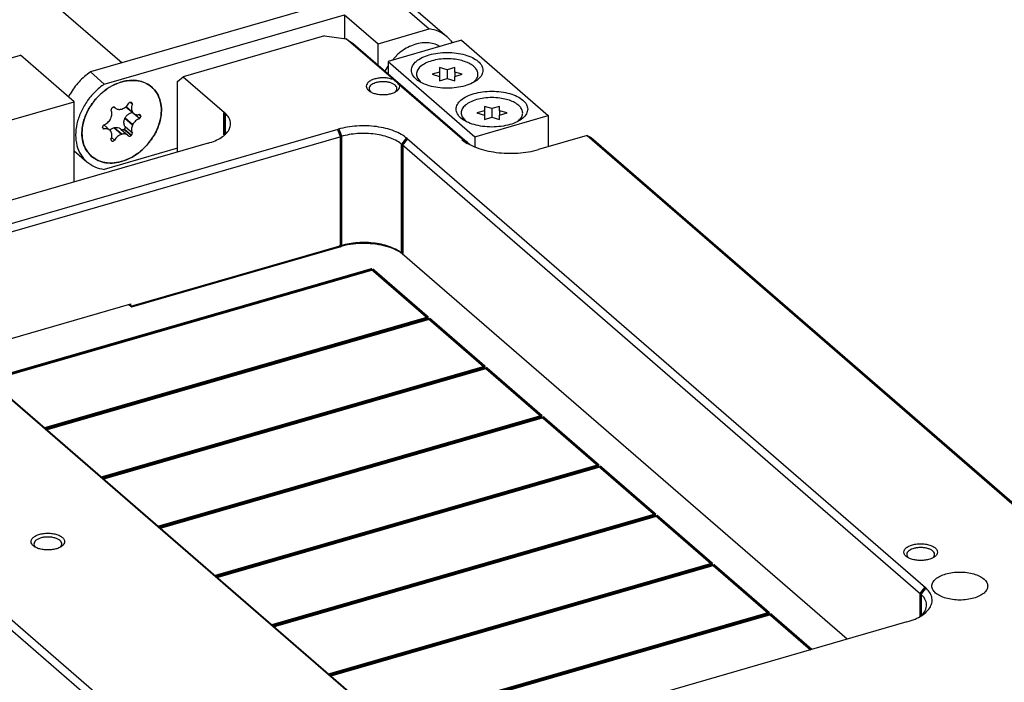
# Model space of a CAD drawing. Header units: inches. Extents: x 0 to 841, y 0 to 594.
# Tile 81 of 84: x 693 to 781, y 296 to 356. Entities that reach past the tile are written whole.
import ezdxf

# ---------------------------------------------------------------- set-up
doc = ezdxf.new("R2010")
doc.units = ezdxf.units.IN

# ---------------------------------------------------------------- blocks, each defined once
blk = doc.blocks.new('E8021-96570_pcb__1', base_point=(83.97, 163.499))
at = {"color": 3, "linetype": 'Continuous', "const_width": 0.25}
for points in [[(690.465, 323.324), (724.709, 333.21)], [(724.709, 333.21), (729.709, 328.88)], [(729.709, 328.88), (695.465, 318.994)], [(695.545, 318.925), (729.789, 328.81)], [(729.789, 328.81), (734.789, 324.48)], [(734.789, 324.48), (700.545, 314.595)], [(700.625, 314.526), (734.869, 324.411)], [(734.869, 324.411), (739.869, 320.081)], [(739.869, 320.081), (705.625, 310.196)], [(705.705, 310.126), (739.949, 320.011)], [(739.949, 320.011), (744.949, 315.681)], [(744.949, 315.681), (710.705, 305.796)], [(710.785, 305.727), (745.029, 315.612)], [(745.029, 315.612), (750.029, 311.282)], [(750.029, 311.282), (715.785, 301.397)], [(715.865, 301.327), (750.109, 311.213)], [(750.109, 311.213), (755.109, 306.882)], [(755.109, 306.882), (720.865, 296.997)], [(720.945, 296.928), (755.189, 306.813)], [(755.189, 306.813), (760.189, 302.483)], [(760.189, 302.483), (725.945, 292.598)], [(726.025, 292.529), (760.269, 302.414)], [(760.269, 302.414), (763.949, 299.227)]]:
    blk.add_lwpolyline(points, dxfattribs=at)
blk = doc.blocks.new('E8021-24170', base_point=(48.856, 135.123))
at = {"color": 7, "linetype": 'Continuous'}
for p, q in [((720.457, 354.06), (707.808, 350.409)), ((720.457, 354.06), (722.388, 353.801)), ((722.388, 353.801), (723.047, 353.365)), ((726.599, 350.154), (722.388, 353.801)), ((723.047, 353.365), (733.439, 344.365)), ((606.093, 327.166), (693.258, 352.329)), ((698.058, 348.172), (693.258, 352.329)), ((707.308, 349.976), (707.808, 350.409)), ((707.808, 350.409), (711.508, 347.204)), ((707.308, 343.682), (707.308, 349.976)), ((726.731, 350.045), (726.599, 350.154)), ((726.868, 349.929), (726.731, 350.045)), ((726.986, 349.826), (726.868, 349.929)), ((727.059, 349.762), (726.986, 349.826)), ((727.134, 349.694), (727.059, 349.762)), ((727.163, 349.666), (727.134, 349.694)), ((732.756, 344.822), (727.163, 349.666)), ((724.568, 349.058), (724.548, 349.079)), ((726.8, 349.071), (726.788, 349.059)), ((670.069, 340.092), (698.058, 348.172)), ((698.058, 341.012), (698.058, 348.172)), ((682.704, 334.479), (721.676, 345.729)), ((682.954, 333.829), (721.926, 345.079)), ((743.917, 345.157), (739.586, 343.907)), ((743.917, 345.157), (800.942, 295.772)), ((743.917, 345.157), (744.283, 344.974)), ((710.044, 344.472), (673.115, 333.812)), ((727.39, 344.347), (773.73, 304.215)), ((727.823, 344.905), (774.163, 304.773)), ((744.283, 344.974), (801.808, 295.156)), ((703.133, 329.911), (721.926, 335.336)), ((703.224, 329.866), (721.801, 335.228)), ((767.167, 300.156), (727.39, 334.604)), ((727.397, 291.273), (681.057, 331.405)), ((727.83, 290.965), (681.49, 331.097)), ((687.74, 325.684), (703.133, 330.128)), ((702.945, 330.074), (703.133, 329.911)), ((703.133, 329.911), (703.133, 330.128)), ((703.133, 329.911), (703.224, 329.866)), ((709.938, 285.8), (663.598, 325.932)), ((710.371, 286.358), (664.031, 326.49)), ((694.605, 308.377), (694.584, 308.398)), ((696.837, 308.39), (696.824, 308.378)), ((772.628, 307.437), (772.608, 307.458)), ((774.86, 307.45), (774.848, 307.438)), ((773.783, 302.263), (773.718, 302.206)), ((772.516, 301.7), (733.544, 290.45))]:
    blk.add_line(p, q, dxfattribs=at)
at = {"color": 3, "linetype": 'Continuous', "const_width": 0.25}
for points in [[(711.508, 347.204), (711.508, 345.207)], [(721.676, 345.729), (721.926, 345.079)], [(721.926, 345.079), (721.926, 335.336)], [(727.823, 344.905), (727.39, 344.347)], [(727.39, 344.347), (727.39, 334.604)], [(732.756, 344.822), (733.24, 344.478)], [(721.801, 335.228), (721.926, 335.336)], [(774.163, 304.773), (773.73, 304.215)], [(773.73, 304.215), (773.73, 302.216)]]:
    blk.add_lwpolyline(points, dxfattribs=at)
at = {"color": 7, "linetype": 'Continuous'}
for points, knots in [([(726.599, 350.154), (726.481, 350.193), (726.235, 350.273), (725.84, 350.317), (725.435, 350.312), (725.047, 350.253), (724.704, 350.145), (724.43, 349.995), (724.239, 349.809), (724.156, 349.586), (724.213, 349.358), (724.384, 349.165), (724.643, 349.007), (724.974, 348.89), (725.355, 348.821), (725.759, 348.805), (726.158, 348.843), (726.521, 348.932), (726.826, 349.066), (727.049, 349.237), (727.187, 349.448), (727.171, 349.596), (727.163, 349.666)], [0, 0, 0, 0, 0.371423, 0.774101, 1.186116, 1.584262, 1.947265, 2.259409, 2.515691, 2.729976, 2.939744, 3.18571, 3.486581, 3.840387, 4.233067, 4.644145, 5.050541, 5.42982, 5.763553, 6.041686, 6.269432, 6.475496, 6.475496, 6.475496, 6.475496]), ([(724.988, 349.867), (724.911, 349.838), (724.767, 349.785), (724.59, 349.666), (724.468, 349.527), (724.416, 349.37), (724.444, 349.207), (724.512, 349.123), (724.548, 349.079)], [0, 0, 0, 0, 0.245806, 0.457677, 0.635489, 0.78897, 0.938963, 1.108307, 1.108307, 1.108307, 1.108307]), ([(726.8, 349.071), (726.84, 349.12), (726.916, 349.211), (726.94, 349.393), (726.865, 349.565), (726.711, 349.71), (726.494, 349.829), (726.225, 349.916), (725.921, 349.967), (725.601, 349.976), (725.285, 349.949), (725.084, 349.894), (724.988, 349.867)], [0, 0, 0, 0, 0.185973, 0.349704, 0.521556, 0.726583, 0.973531, 1.258704, 1.571169, 1.896079, 2.217026, 2.518086, 2.518086, 2.518086, 2.518086]), ([(710.044, 344.472), (710.259, 344.542), (710.666, 344.674), (711.204, 344.959), (711.628, 345.288), (711.92, 345.659), (712.062, 346.065), (712.032, 346.481), (711.84, 346.88), (711.623, 347.092), (711.508, 347.204)], [0, 0, 0, 0, 0.67706, 1.28469, 1.816021, 2.275301, 2.682676, 3.075374, 3.496677, 3.978615, 3.978615, 3.978615, 3.978615]), ([(727.823, 344.905), (727.655, 345.031), (727.298, 345.3), (726.646, 345.588), (725.902, 345.818), (725.081, 345.969), (724.217, 346.04), (723.343, 346.024), (722.489, 345.932), (721.942, 345.795), (721.676, 345.729)], [0, 0, 0, 0, 0.626553, 1.337509, 2.122011, 2.962117, 3.835449, 4.717249, 5.582177, 6.406061, 6.406061, 6.406061, 6.406061]), ([(727.39, 344.347), (727.241, 344.459), (726.923, 344.698), (726.344, 344.954), (725.682, 345.159), (724.953, 345.293), (724.185, 345.356), (723.408, 345.342), (722.649, 345.26), (722.163, 345.138), (721.926, 345.079)], [0, 0, 0, 0, 0.556936, 1.188897, 1.886232, 2.632992, 3.409288, 4.19311, 4.961935, 5.694277, 5.694277, 5.694277, 5.694277]), ([(732.756, 344.822), (732.942, 344.683), (733.339, 344.384), (734.063, 344.064), (734.891, 343.808), (735.803, 343.64), (736.762, 343.561), (737.733, 343.579), (738.683, 343.681), (739.29, 343.833), (739.586, 343.907)], [0, 0, 0, 0, 0.69617, 1.486122, 2.35779, 3.291241, 4.26161, 5.241388, 6.202419, 7.117846, 7.117846, 7.117846, 7.117846]), ([(727.319, 334.667), (727.086, 334.799), (726.59, 335.08), (725.722, 335.333), (724.763, 335.493), (723.755, 335.529), (722.754, 335.458), (722.113, 335.303), (721.801, 335.228)], [0, 0, 0, 0, 0.799987, 1.707672, 2.69211, 3.71312, 4.726605, 5.689254, 5.689254, 5.689254, 5.689254]), ([(727.39, 334.604), (727.241, 334.716), (726.923, 334.955), (726.344, 335.211), (725.682, 335.416), (724.953, 335.55), (724.185, 335.613), (723.408, 335.599), (722.649, 335.517), (722.163, 335.396), (721.926, 335.336)], [0, 0, 0, 0, 0.556936, 1.188897, 1.886232, 2.632992, 3.409288, 4.19311, 4.961935, 5.694277, 5.694277, 5.694277, 5.694277]), ([(697.214, 308.882), (697.2, 308.955), (697.17, 309.117), (696.965, 309.311), (696.685, 309.467), (696.327, 309.577), (695.924, 309.634), (695.504, 309.634), (695.101, 309.577), (694.744, 309.467), (694.46, 309.311), (694.266, 309.117), (694.191, 308.882), (694.266, 308.647), (694.46, 308.452), (694.744, 308.297), (695.101, 308.187), (695.504, 308.129), (695.924, 308.129), (696.327, 308.187), (696.685, 308.297), (696.965, 308.452), (697.17, 308.647), (697.2, 308.808), (697.214, 308.882)], [0, 0, 0, 0, 0.219862, 0.48285, 0.805647, 1.182902, 1.596944, 2.023888, 2.43793, 2.815186, 3.137982, 3.400971, 3.620832, 3.840694, 4.103682, 4.426479, 4.803735, 5.217776, 5.644721, 6.058762, 6.436018, 6.758815, 7.021803, 7.241665, 7.241665, 7.241665, 7.241665]), ([(696.837, 308.39), (696.881, 308.444), (696.964, 308.545), (696.972, 308.753), (696.86, 308.936), (696.662, 309.085), (696.393, 309.2), (696.072, 309.273), (695.723, 309.299), (695.373, 309.275), (695.049, 309.204), (694.778, 309.092), (694.576, 308.944), (694.459, 308.762), (694.462, 308.554), (694.542, 308.452), (694.584, 308.398)], [0, 0, 0, 0, 0.203423, 0.383259, 0.580666, 0.823812, 1.117524, 1.451619, 1.807946, 2.164799, 2.500391, 2.796319, 3.041892, 3.241021, 3.42074, 3.622302, 3.622302, 3.622302, 3.622302]), ([(775.238, 307.942), (775.224, 308.015), (775.193, 308.177), (774.989, 308.371), (774.709, 308.527), (774.351, 308.637), (773.948, 308.694), (773.528, 308.694), (773.124, 308.637), (772.768, 308.527), (772.484, 308.371), (772.29, 308.177), (772.214, 307.942), (772.29, 307.707), (772.484, 307.512), (772.768, 307.357), (773.124, 307.246), (773.528, 307.189), (773.948, 307.189), (774.351, 307.246), (774.709, 307.357), (774.989, 307.512), (775.193, 307.707), (775.224, 307.868), (775.238, 307.942)], [0, 0, 0, 0, 0.219862, 0.48285, 0.805647, 1.182902, 1.596944, 2.023888, 2.43793, 2.815186, 3.137982, 3.400971, 3.620832, 3.840694, 4.103682, 4.426479, 4.803735, 5.217776, 5.644721, 6.058762, 6.436018, 6.758815, 7.021803, 7.241665, 7.241665, 7.241665, 7.241665]), ([(773.048, 308.246), (772.971, 308.217), (772.827, 308.163), (772.65, 308.044), (772.528, 307.906), (772.476, 307.749), (772.504, 307.586), (772.572, 307.502), (772.608, 307.458)], [0, 0, 0, 0, 0.245804, 0.457673, 0.635484, 0.788964, 0.938955, 1.108297, 1.108297, 1.108297, 1.108297]), ([(774.86, 307.45), (774.9, 307.499), (774.976, 307.59), (775, 307.772), (774.925, 307.943), (774.771, 308.089), (774.554, 308.207), (774.285, 308.295), (773.981, 308.345), (773.661, 308.355), (773.345, 308.328), (773.144, 308.273), (773.048, 308.246)], [0, 0, 0, 0, 0.185972, 0.349702, 0.521554, 0.726581, 0.973529, 1.258702, 1.571166, 1.896076, 2.217022, 2.51808, 2.51808, 2.51808, 2.51808]), ([(779.738, 304.911), (779.719, 305.023), (779.677, 305.266), (779.391, 305.57), (778.99, 305.822), (778.472, 306.013), (777.876, 306.133), (777.238, 306.174), (776.6, 306.133), (776.003, 306.013), (775.486, 305.822), (775.081, 305.57), (774.808, 305.266), (774.705, 304.911), (774.808, 304.555), (775.081, 304.251), (775.486, 303.999), (776.003, 303.808), (776.6, 303.688), (777.238, 303.647), (777.876, 303.688), (778.472, 303.808), (778.99, 303.999), (779.391, 304.251), (779.677, 304.555), (779.719, 304.799), (779.738, 304.911)], [0, 0, 0, 0, 0.334551, 0.726039, 1.200239, 1.754805, 2.370553, 3.019001, 3.667449, 4.283197, 4.837763, 5.311962, 5.703451, 6.038002, 6.372553, 6.764041, 7.238241, 7.792807, 8.408555, 9.057003, 9.70545, 10.321198, 10.875764, 11.349964, 11.741453, 12.076003, 12.076003, 12.076003, 12.076003]), ([(772.516, 301.7), (772.757, 301.778), (773.216, 301.927), (773.822, 302.247), (774.298, 302.617), (774.626, 303.035), (774.786, 303.492), (774.753, 303.96), (774.537, 304.409), (774.293, 304.647), (774.163, 304.773)], [0, 0, 0, 0, 0.761693, 1.445276, 2.043024, 2.559714, 3.018011, 3.459795, 3.933762, 4.475942, 4.475942, 4.475942, 4.475942]), ([(773.783, 302.263), (773.921, 302.411), (774.179, 302.687), (774.312, 303.246), (774.147, 303.799), (773.876, 304.07), (773.73, 304.215)], [0, 0, 0, 0, 0.599664, 1.118041, 1.64153, 2.253261, 2.253261, 2.253261, 2.253261])]:
    blk.add_open_spline(points, degree=3, knots=knots, dxfattribs=at)
blk = doc.blocks.new('N2360-21307', base_point=(697.553, 342.139))
at = {"color": 7, "linetype": 'Continuous'}
for p, q in [((725.561, 358.363), (699.512, 350.843)), ((725.561, 358.363), (729.811, 354.682)), ((727.121, 357.696), (731.371, 354.015)), ((700.762, 349.76), (722.23, 355.958)), ((722.23, 355.958), (722.23, 353.822)), ((722.23, 355.958), (725.23, 353.36)), ((725.23, 353.36), (729.811, 354.682)), ((725.23, 351.474), (725.23, 353.36)), ((731.722, 353.647), (731.875, 353.43)), ((699.512, 350.843), (700.762, 349.76)), ((697.553, 348.609), (697.695, 348.871)), ((698.058, 343.797), (699.202, 342.807)), ((707.308, 344.029), (700.762, 342.139))]:
    blk.add_line(p, q, dxfattribs=at)
for points, knots in [([(727.121, 357.696), (726.891, 357.863), (726.422, 358.204), (725.852, 358.309), (725.561, 358.363)], [0, 0, 0, 0, 0.841132, 1.715831, 1.715831, 1.715831, 1.715831]), ([(731.371, 354.015), (731.141, 354.182), (730.672, 354.523), (730.102, 354.628), (729.811, 354.682)], [0, 0, 0, 0, 0.841133, 1.715833, 1.715833, 1.715833, 1.715833]), ([(731.722, 353.647), (731.668, 353.713), (731.559, 353.844), (731.434, 353.958), (731.371, 354.015)], [0, 0, 0, 0, 0.2549399, 0.5088838, 0.5088838, 0.5088838, 0.5088838]), ([(699.512, 350.843), (699.333, 350.71), (698.972, 350.441), (698.491, 349.964), (698.054, 349.445), (697.814, 349.062), (697.695, 348.871)], [0, 0, 0, 0, 0.669695, 1.347093, 2.026237, 2.701074, 2.701074, 2.701074, 2.701074]), ([(700.762, 349.76), (700.468, 349.532), (699.878, 349.072), (699.169, 348.199), (698.623, 347.24), (698.281, 346.23), (698.159, 345.224), (698.272, 344.281), (698.603, 343.433), (699.005, 343.013), (699.202, 342.807)], [0, 0, 0, 0, 1.113817, 2.238053, 3.345392, 4.411129, 5.41745, 6.357695, 7.239945, 8.087854, 8.087854, 8.087854, 8.087854]), ([(699.628, 343.298), (699.832, 343.153), (700.249, 342.856), (701.032, 342.681), (701.869, 342.711), (702.729, 342.957), (703.56, 343.397), (704.319, 344.007), (704.964, 344.752), (705.459, 345.59), (705.776, 346.476), (705.896, 347.362), (705.809, 348.198), (705.514, 348.936), (705.023, 349.528), (704.367, 349.93), (703.594, 350.116), (702.754, 350.083), (701.895, 349.838), (701.063, 349.397), (700.304, 348.788), (699.659, 348.043), (699.164, 347.204), (698.847, 346.318), (698.726, 345.432), (698.816, 344.6), (699.102, 343.85), (699.455, 343.479), (699.628, 343.298)], [0, 0, 0, 0, 0.745477, 1.522182, 2.351309, 3.23956, 4.180107, 5.156047, 6.144447, 7.120387, 8.060934, 8.949185, 9.778312, 10.555017, 11.300494, 12.045971, 12.822677, 13.651803, 14.540054, 15.480601, 16.456541, 17.444941, 18.420881, 19.361428, 20.249679, 21.078806, 21.855511, 22.600988, 22.600988, 22.600988, 22.600988]), ([(699.202, 342.807), (699.432, 342.639), (699.901, 342.298), (700.471, 342.193), (700.762, 342.139)], [0, 0, 0, 0, 0.841134, 1.715836, 1.715836, 1.715836, 1.715836])]:
    blk.add_open_spline(points, degree=3, knots=knots, dxfattribs=at)
blk = doc.blocks.new('0515-2034_24', base_point=(728.63, 349.933))
at = {"color": 7, "linetype": 'Continuous'}
for p, q in [((731.411, 351.03), (730.736, 351.225)), ((730.736, 351.225), (730.736, 350.836)), ((732.086, 351.225), (731.411, 351.03)), ((732.086, 350.836), (732.086, 351.225)), ((730.736, 350.836), (730.061, 350.641)), ((730.061, 350.641), (730.736, 350.446)), ((730.736, 350.836), (730.736, 350.446)), ((730.736, 350.446), (730.736, 350.056)), ((731.411, 351.03), (731.411, 350.251)), ((732.086, 350.836), (732.086, 350.446)), ((732.761, 350.641), (732.086, 350.836)), ((732.086, 350.446), (732.761, 350.641)), ((732.086, 350.056), (732.086, 350.446)), ((728.755, 350.285), (729.011, 349.975)), ((730.736, 350.056), (731.411, 350.251)), ((731.411, 350.251), (732.086, 350.056)), ((733.767, 349.933), (733.793, 349.953))]:
    blk.add_line(p, q, dxfattribs=at)
for points, knots in [([(732.123, 351.969), (731.886, 351.991), (731.412, 352.035), (730.71, 351.985), (730.054, 351.854), (729.485, 351.643), (729.039, 351.366), (728.741, 351.032), (728.62, 350.637), (728.71, 350.402), (728.755, 350.285)], [0, 0, 0, 0, 0.713292, 1.426585, 2.103907, 2.71393, 3.235549, 3.666187, 4.034193, 4.402198, 4.402198, 4.402198, 4.402198]), ([(733.793, 349.953), (733.884, 350.043), (734.054, 350.211), (734.181, 350.543), (734.145, 350.884), (733.953, 351.197), (733.636, 351.469), (733.21, 351.696), (732.696, 351.873), (732.319, 351.936), (732.123, 351.969)], [0, 0, 0, 0, 0.381653, 0.710703, 1.026125, 1.37415, 1.784883, 2.266984, 2.813918, 3.409808, 3.409808, 3.409808, 3.409808])]:
    blk.add_open_spline(points, degree=3, knots=knots, dxfattribs=at)
blk = doc.blocks.new('0515-2034_23', base_point=(732.63, 346.469))
at = {"color": 7, "linetype": 'Continuous'}
for p, q in [((735.411, 347.566), (734.736, 347.761)), ((734.736, 347.761), (734.736, 347.371)), ((736.086, 347.761), (735.411, 347.566)), ((736.086, 347.371), (736.086, 347.761)), ((732.755, 346.821), (733.011, 346.511)), ((734.736, 347.371), (734.061, 347.177)), ((734.061, 347.177), (734.736, 346.982)), ((734.736, 347.371), (734.736, 346.982)), ((734.736, 346.982), (734.736, 346.592)), ((735.411, 347.566), (735.411, 346.787)), ((736.086, 347.371), (736.086, 346.982)), ((736.761, 347.177), (736.086, 347.371)), ((736.086, 346.982), (736.761, 347.177)), ((736.086, 346.592), (736.086, 346.982)), ((734.736, 346.592), (735.411, 346.787)), ((735.411, 346.787), (736.086, 346.592)), ((737.767, 346.469), (737.793, 346.489))]:
    blk.add_line(p, q, dxfattribs=at)
for points, knots in [([(736.123, 348.505), (735.886, 348.527), (735.412, 348.571), (734.71, 348.521), (734.054, 348.39), (733.485, 348.179), (733.039, 347.902), (732.741, 347.568), (732.62, 347.173), (732.71, 346.938), (732.755, 346.821)], [0, 0, 0, 0, 0.713293, 1.426586, 2.103908, 2.713932, 3.235551, 3.666189, 4.034195, 4.4022, 4.4022, 4.4022, 4.4022]), ([(737.793, 346.489), (737.884, 346.579), (738.054, 346.747), (738.181, 347.079), (738.145, 347.42), (737.953, 347.733), (737.636, 348.005), (737.21, 348.231), (736.696, 348.409), (736.319, 348.472), (736.123, 348.505)], [0, 0, 0, 0, 0.381653, 0.710703, 1.026126, 1.37415, 1.784883, 2.266984, 2.813917, 3.409807, 3.409807, 3.409807, 3.409807])]:
    blk.add_open_spline(points, degree=3, knots=knots, dxfattribs=at)
blk = doc.blocks.new('0515-2044', base_point=(698.727, 342.661))
at = {"color": 7, "linetype": 'Continuous'}
for p, q in [((701.656, 347.689), (701.733, 347.623)), ((702.694, 347.738), (703.373, 347.149)), ((703.297, 347.233), (702.703, 347.747)), ((703.281, 347.255), (702.708, 347.751)), ((703.267, 347.961), (703.079, 348.123)), ((702.654, 346.787), (702.694, 346.846)), ((702.694, 346.846), (702.725, 346.887)), ((702.725, 346.887), (702.787, 346.957)), ((702.787, 346.957), (702.839, 347.007)), ((702.839, 347.007), (702.886, 347.047)), ((702.886, 347.047), (702.894, 347.053)), ((702.894, 347.053), (702.952, 347.095)), ((702.952, 347.095), (703.013, 347.133)), ((703.013, 347.133), (703.065, 347.161)), ((703.065, 347.161), (703.077, 347.167)), ((703.077, 347.167), (703.142, 347.195)), ((703.142, 347.195), (703.209, 347.219)), ((703.209, 347.219), (703.225, 347.223)), ((703.225, 347.223), (703.26, 347.233)), ((703.269, 347.239), (703.26, 347.233)), ((703.905, 346.674), (703.26, 347.233)), ((704.018, 346.875), (703.84, 347.029)), ((704.018, 346.905), (703.87, 347.033)), ((704.018, 346.905), (704.018, 346.875)), ((700.606, 345.89), (700.606, 345.92)), ((700.71, 346.113), (701.25, 345.645)), ((702.515, 346.333), (702.519, 346.399)), ((702.515, 346.298), (702.515, 346.333)), ((702.517, 346.267), (702.515, 346.298)), ((702.521, 346.229), (702.517, 346.267)), ((702.519, 346.399), (702.528, 346.465)), ((702.524, 346.203), (702.521, 346.229)), ((702.537, 346.14), (702.524, 346.203)), ((702.528, 346.465), (702.534, 346.495)), ((702.534, 346.495), (702.543, 346.532)), ((702.545, 346.111), (702.537, 346.14)), ((702.543, 346.532), (702.563, 346.598)), ((702.556, 346.079), (702.545, 346.111)), ((702.579, 346.021), (702.556, 346.079)), ((702.563, 346.598), (702.567, 346.608)), ((702.567, 346.608), (702.588, 346.662)), ((702.608, 345.966), (702.579, 346.021)), ((702.588, 346.662), (702.601, 346.689)), ((702.601, 346.689), (702.608, 346.705)), ((703.281, 346.1), (702.601, 346.689)), ((702.608, 346.705), (702.616, 346.72)), ((702.622, 345.943), (702.608, 345.966)), ((702.616, 346.72), (702.654, 346.787)), ((703.297, 346.131), (702.616, 346.72)), ((702.622, 345.943), (702.624, 345.916)), ((703.267, 345.385), (702.622, 345.943)), ((700.719, 345.755), (700.615, 345.844)), ((701.259, 345.637), (701.27, 345.648)), ((701.27, 345.648), (701.298, 345.673)), ((701.298, 345.673), (701.337, 345.705)), ((701.337, 345.705), (701.352, 345.717)), ((701.352, 345.717), (701.409, 345.756)), ((701.409, 345.756), (701.435, 345.773)), ((701.435, 345.773), (701.468, 345.791)), ((701.468, 345.791), (701.528, 345.821)), ((701.528, 345.821), (701.59, 345.845)), ((701.59, 345.845), (701.616, 345.854)), ((701.616, 345.854), (701.631, 345.859)), ((702.297, 345.265), (701.616, 345.854)), ((701.631, 345.859), (701.646, 345.863)), ((701.646, 345.863), (701.715, 345.878)), ((702.327, 345.273), (701.646, 345.863)), ((701.715, 345.878), (701.777, 345.885)), ((701.777, 345.885), (701.901, 345.884)), ((701.901, 345.884), (701.937, 345.879)), ((701.937, 345.879), (701.961, 345.874)), ((701.961, 345.874), (702.076, 345.838)), ((702.076, 345.838), (702.13, 345.812)), ((702.13, 345.812), (702.172, 345.787)), ((702.172, 345.787), (702.181, 345.781)), ((702.181, 345.781), (702.229, 345.744)), ((702.229, 345.744), (702.237, 345.738)), ((702.237, 345.738), (702.89, 345.172)), ((702.327, 345.273), (702.297, 345.265)), ((702.332, 345.66), (702.323, 345.663)), ((702.382, 345.655), (702.332, 345.66)), ((702.4, 345.656), (702.382, 345.655)), ((702.434, 345.663), (702.4, 345.656)), ((702.451, 345.669), (702.434, 345.663)), ((702.485, 345.684), (702.451, 345.669)), ((702.501, 345.694), (702.485, 345.684)), ((702.517, 345.705), (702.501, 345.694)), ((702.543, 345.727), (702.517, 345.705)), ((703.152, 345.155), (702.517, 345.705)), ((702.558, 345.744), (702.543, 345.727)), ((703.178, 345.177), (702.543, 345.727)), ((702.57, 345.759), (702.558, 345.744)), ((702.591, 345.791), (702.57, 345.759)), ((702.6, 345.808), (702.591, 345.791)), ((702.613, 345.844), (702.6, 345.808)), ((702.618, 345.862), (702.613, 345.844)), ((702.623, 345.898), (702.618, 345.862)), ((702.624, 345.916), (702.623, 345.898)), ((703.178, 345.177), (703.152, 345.155)), ((701.472, 344.67), (701.366, 344.762)), ((701.446, 344.677), (701.377, 344.737)), ((701.674, 344.742), (701.406, 344.974)), ((701.472, 344.67), (701.446, 344.677))]:
    blk.add_line(p, q, dxfattribs=at)
for points, knots in [([(702.673, 350.034), (702.387, 349.96), (701.798, 349.807), (700.985, 349.341), (700.243, 348.728), (699.617, 347.982), (699.139, 347.149), (698.837, 346.273), (698.727, 345.399), (698.822, 344.58), (699.108, 343.842), (699.457, 343.477), (699.628, 343.298)], [0, 0, 0, 0, 0.883934, 1.817452, 2.783464, 3.759534, 4.721662, 5.648027, 6.52278, 7.339844, 8.106115, 8.842252, 8.842252, 8.842252, 8.842252]), ([(699.628, 343.298), (699.816, 343.162), (700.2, 342.885), (700.914, 342.699), (701.682, 342.69), (702.48, 342.87), (703.265, 343.222), (704.002, 343.729), (704.656, 344.368), (705.194, 345.105), (705.591, 345.907), (705.827, 346.735), (705.891, 347.55), (705.772, 348.309), (705.486, 348.989), (705.157, 349.33), (704.996, 349.497)], [0, 0, 0, 0, 0.691931, 1.409129, 2.169741, 2.981243, 3.840625, 4.736559, 5.652147, 6.567735, 7.463669, 8.323052, 9.134553, 9.895165, 10.612363, 11.304294, 11.304294, 11.304294, 11.304294]), ([(704.996, 349.497), (704.839, 349.613), (704.523, 349.849), (703.945, 350.043), (703.318, 350.12), (702.892, 350.063), (702.673, 350.034)], [0, 0, 0, 0, 0.581599, 1.178534, 1.80298, 2.462018, 2.462018, 2.462018, 2.462018]), ([(701.674, 347.684), (701.658, 347.688), (701.625, 347.697), (701.573, 347.691), (701.52, 347.673), (701.488, 347.651), (701.472, 347.64)], [0, 0, 0, 0, 0.048324, 0.1002696, 0.1560843, 0.2150443, 0.2150443, 0.2150443, 0.2150443]), ([(701.674, 347.684), (701.683, 347.673), (701.702, 347.652), (701.723, 347.632), (701.733, 347.623)], [0, 0, 0, 0, 0.04285236, 0.0855676, 0.0855676, 0.0855676, 0.0855676]), ([(702.327, 347.53), (702.389, 347.554), (702.516, 347.602), (702.685, 347.724), (702.837, 347.872), (702.912, 347.993), (702.95, 348.053)], [0, 0, 0, 0, 0.1987385, 0.4066487, 0.6191767, 0.8310191, 0.8310191, 0.8310191, 0.8310191]), ([(703.152, 348.125), (703.135, 348.126), (703.1, 348.13), (703.047, 348.116), (702.995, 348.091), (702.965, 348.066), (702.95, 348.053)], [0, 0, 0, 0, 0.050155, 0.1041992, 0.1618298, 0.221927, 0.221927, 0.221927, 0.221927]), ([(703.178, 348.117), (703.173, 348.119), (703.165, 348.121), (703.156, 348.124), (703.152, 348.125)], [0, 0, 0, 0, 0.01357423, 0.02717511, 0.02717511, 0.02717511, 0.02717511]), ([(703.267, 347.961), (703.267, 347.978), (703.266, 348.012), (703.249, 348.058), (703.219, 348.096), (703.192, 348.11), (703.178, 348.117)], [0, 0, 0, 0, 0.0517947, 0.0999997, 0.1460118, 0.1920253, 0.1920253, 0.1920253, 0.1920253]), ([(703.267, 347.961), (703.243, 347.898), (703.197, 347.775), (703.18, 347.585), (703.201, 347.406), (703.255, 347.304), (703.281, 347.255)], [0, 0, 0, 0, 0.2012693, 0.390941, 0.5678948, 0.7339921, 0.7339921, 0.7339921, 0.7339921]), ([(701.342, 346.695), (701.368, 346.758), (701.418, 346.88), (701.443, 347.071), (701.43, 347.253), (701.381, 347.359), (701.357, 347.41)], [0, 0, 0, 0, 0.202968, 0.394783, 0.5738755, 0.7415639, 0.7415639, 0.7415639, 0.7415639]), ([(701.446, 347.617), (701.432, 347.602), (701.404, 347.573), (701.376, 347.52), (701.358, 347.465), (701.357, 347.428), (701.357, 347.41)], [0, 0, 0, 0, 0.0609528, 0.1209317, 0.1783503, 0.2321332, 0.2321332, 0.2321332, 0.2321332]), ([(701.472, 347.64), (701.467, 347.636), (701.459, 347.629), (701.45, 347.621), (701.446, 347.617)], [0, 0, 0, 0, 0.01726303, 0.03453865, 0.03453865, 0.03453865, 0.03453865]), ([(701.733, 347.623), (701.771, 347.595), (701.847, 347.539), (701.989, 347.498), (702.142, 347.489), (702.244, 347.51), (702.297, 347.521)], [0, 0, 0, 0, 0.1390484, 0.2825546, 0.4338674, 0.5946205, 0.5946205, 0.5946205, 0.5946205]), ([(702.297, 347.521), (702.302, 347.523), (702.312, 347.525), (702.322, 347.528), (702.327, 347.53)], [0, 0, 0, 0, 0.01570523, 0.03156669, 0.03156669, 0.03156669, 0.03156669]), ([(703.281, 347.255), (703.284, 347.251), (703.289, 347.243), (703.294, 347.236), (703.297, 347.233)], [0, 0, 0, 0, 0.01335031, 0.02663118, 0.02663118, 0.02663118, 0.02663118]), ([(703.297, 347.233), (703.308, 347.218), (703.331, 347.188), (703.359, 347.162), (703.373, 347.149)], [0, 0, 0, 0, 0.0567688, 0.1132224, 0.1132224, 0.1132224, 0.1132224]), ([(703.373, 347.149), (703.409, 347.123), (703.481, 347.07), (703.614, 347.028), (703.758, 347.015), (703.855, 347.031), (703.905, 347.04)], [0, 0, 0, 0, 0.1321388, 0.2681269, 0.4109408, 0.562177, 0.562177, 0.562177, 0.562177]), ([(704.018, 346.905), (704.015, 346.921), (704.01, 346.954), (703.986, 346.995), (703.95, 347.027), (703.92, 347.036), (703.905, 347.04)], [0, 0, 0, 0, 0.0497748, 0.0965728, 0.1422905, 0.1892375, 0.1892375, 0.1892375, 0.1892375]), ([(703.905, 346.674), (703.92, 346.688), (703.95, 346.715), (703.985, 346.765), (704.009, 346.818), (704.015, 346.856), (704.018, 346.875)], [0, 0, 0, 0, 0.0607486, 0.1214629, 0.1804198, 0.2362299, 0.2362299, 0.2362299, 0.2362299]), ([(700.719, 346.12), (700.704, 346.107), (700.673, 346.08), (700.639, 346.03), (700.614, 345.976), (700.608, 345.938), (700.606, 345.92)], [0, 0, 0, 0, 0.0607486, 0.1214629, 0.1804198, 0.2362299, 0.2362299, 0.2362299, 0.2362299]), ([(700.719, 346.12), (700.781, 346.147), (700.907, 346.2), (701.073, 346.327), (701.22, 346.481), (701.291, 346.603), (701.327, 346.664)], [0, 0, 0, 0, 0.2005767, 0.4096345, 0.6224296, 0.8336165, 0.8336165, 0.8336165, 0.8336165]), ([(701.327, 346.664), (701.33, 346.669), (701.335, 346.679), (701.34, 346.69), (701.342, 346.695)], [0, 0, 0, 0, 0.01713912, 0.03418809, 0.03418809, 0.03418809, 0.03418809]), ([(703.281, 346.1), (703.255, 346.037), (703.205, 345.915), (703.18, 345.724), (703.194, 345.542), (703.243, 345.436), (703.267, 345.385)], [0, 0, 0, 0, 0.202968, 0.394783, 0.5738755, 0.7415639, 0.7415639, 0.7415639, 0.7415639]), ([(703.297, 346.131), (703.294, 346.125), (703.289, 346.115), (703.284, 346.105), (703.281, 346.1)], [0, 0, 0, 0, 0.01713912, 0.03418809, 0.03418809, 0.03418809, 0.03418809]), ([(703.905, 346.674), (703.843, 346.648), (703.717, 346.595), (703.551, 346.467), (703.404, 346.314), (703.332, 346.191), (703.297, 346.131)], [0, 0, 0, 0, 0.2005767, 0.4096345, 0.6224296, 0.8336165, 0.8336165, 0.8336165, 0.8336165]), ([(700.606, 345.89), (700.608, 345.873), (700.613, 345.841), (700.638, 345.799), (700.674, 345.768), (700.704, 345.759), (700.719, 345.755)], [0, 0, 0, 0, 0.0497748, 0.0965728, 0.1422905, 0.1892375, 0.1892375, 0.1892375, 0.1892375]), ([(701.25, 345.645), (701.215, 345.672), (701.142, 345.725), (701.01, 345.766), (700.866, 345.78), (700.769, 345.763), (700.719, 345.755)], [0, 0, 0, 0, 0.1321369, 0.2681232, 0.4109352, 0.5621691, 0.5621691, 0.5621691, 0.5621691]), ([(701.327, 345.562), (701.315, 345.577), (701.292, 345.607), (701.264, 345.632), (701.25, 345.645)], [0, 0, 0, 0, 0.0567728, 0.1132304, 0.1132304, 0.1132304, 0.1132304]), ([(701.342, 345.54), (701.34, 345.544), (701.335, 345.551), (701.33, 345.558), (701.327, 345.562)], [0, 0, 0, 0, 0.01335031, 0.02663118, 0.02663118, 0.02663118, 0.02663118]), ([(701.357, 344.834), (701.38, 344.897), (701.426, 345.019), (701.444, 345.209), (701.422, 345.389), (701.368, 345.491), (701.342, 345.54)], [0, 0, 0, 0, 0.2012693, 0.390941, 0.5678948, 0.7339921, 0.7339921, 0.7339921, 0.7339921]), ([(702.297, 345.265), (702.234, 345.241), (702.107, 345.192), (701.938, 345.071), (701.787, 344.922), (701.711, 344.802), (701.674, 344.742)], [0, 0, 0, 0, 0.1987385, 0.4066487, 0.6191767, 0.8310191, 0.8310191, 0.8310191, 0.8310191]), ([(702.89, 345.172), (702.853, 345.199), (702.776, 345.255), (702.635, 345.296), (702.482, 345.306), (702.38, 345.284), (702.327, 345.273)], [0, 0, 0, 0, 0.1390502, 0.282558, 0.4338726, 0.5946277, 0.5946277, 0.5946277, 0.5946277]), ([(702.95, 345.111), (702.94, 345.121), (702.922, 345.143), (702.901, 345.162), (702.89, 345.172)], [0, 0, 0, 0, 0.04284871, 0.08556029, 0.08556029, 0.08556029, 0.08556029]), ([(702.95, 345.111), (702.965, 345.106), (702.998, 345.098), (703.051, 345.104), (703.104, 345.122), (703.135, 345.144), (703.152, 345.155)], [0, 0, 0, 0, 0.048324, 0.1002696, 0.1560843, 0.2150443, 0.2150443, 0.2150443, 0.2150443]), ([(703.178, 345.177), (703.192, 345.192), (703.219, 345.222), (703.248, 345.275), (703.266, 345.33), (703.266, 345.367), (703.267, 345.385)], [0, 0, 0, 0, 0.0609528, 0.1209317, 0.1783503, 0.2321332, 0.2321332, 0.2321332, 0.2321332]), ([(701.357, 344.834), (701.357, 344.816), (701.357, 344.783), (701.375, 344.736), (701.404, 344.698), (701.432, 344.684), (701.446, 344.677)], [0, 0, 0, 0, 0.0517947, 0.0999997, 0.1460118, 0.1920253, 0.1920253, 0.1920253, 0.1920253]), ([(701.472, 344.67), (701.489, 344.668), (701.523, 344.665), (701.576, 344.678), (701.628, 344.703), (701.658, 344.729), (701.674, 344.742)], [0, 0, 0, 0, 0.050155, 0.1041992, 0.1618298, 0.221927, 0.221927, 0.221927, 0.221927])]:
    blk.add_open_spline(points, degree=3, knots=knots, dxfattribs=at)
blk = doc.blocks.new('N2360-21309', base_point=(610.583, 351.661))
at = {"color": 7, "linetype": 'Continuous'}
blk.add_line((616.255, 426.216), (702.344, 351.661), dxfattribs=at)
blk = doc.blocks.new('E6978-23796_7', base_point=(725.865, 344.157))
at = {"color": 7, "linetype": 'Continuous'}
for p, q in [((732.702, 353.669), (726.121, 351.769)), ((730.609, 353.203), (730.753, 353.106)), ((732.702, 353.669), (740.452, 346.957)), ((726.498, 351.878), (727.009, 352.434)), ((725.865, 350.924), (726.121, 351.373)), ((726.121, 351.769), (726.121, 350.703)), ((726.121, 351.769), (733.871, 345.057)), ((733.871, 345.057), (740.452, 346.957)), ((740.452, 346.957), (740.452, 344.157)), ((733.871, 345.057), (733.871, 344.16))]:
    blk.add_line(p, q, dxfattribs=at)
for points, knots in [([(730.609, 353.203), (730.433, 353.276), (730.072, 353.426), (729.466, 353.476), (728.835, 353.404), (728.196, 353.198), (727.571, 352.879), (727.199, 352.584), (727.009, 352.434)], [0, 0, 0, 0, 0.569181, 1.166353, 1.798704, 2.46723, 3.167521, 3.891038, 3.891038, 3.891038, 3.891038]), ([(734.611, 350.987), (734.587, 351.13), (734.534, 351.442), (734.167, 351.831), (733.654, 352.154), (732.991, 352.399), (732.228, 352.552), (731.411, 352.605), (730.595, 352.552), (729.831, 352.399), (729.17, 352.154), (728.651, 351.831), (728.302, 351.442), (728.17, 350.987), (728.302, 350.533), (728.651, 350.143), (729.17, 349.82), (729.831, 349.575), (730.595, 349.422), (731.411, 349.369), (732.228, 349.422), (732.991, 349.575), (733.654, 349.82), (734.167, 350.143), (734.534, 350.533), (734.587, 350.844), (734.611, 350.987)], [0, 0, 0, 0, 0.428225, 0.92933, 1.536306, 2.24615, 3.034308, 3.864321, 4.694334, 5.482492, 6.192336, 6.799312, 7.300417, 7.728642, 8.156867, 8.657972, 9.264948, 9.974793, 10.76295, 11.592963, 12.422976, 13.211134, 13.920978, 14.527954, 15.029059, 15.457284, 15.457284, 15.457284, 15.457284]), ([(738.611, 347.523), (738.587, 347.666), (738.534, 347.978), (738.167, 348.367), (737.654, 348.69), (736.991, 348.935), (736.228, 349.088), (735.411, 349.141), (734.595, 349.088), (733.831, 348.935), (733.17, 348.69), (732.651, 348.367), (732.302, 347.978), (732.17, 347.523), (732.302, 347.068), (732.651, 346.679), (733.17, 346.356), (733.831, 346.111), (734.595, 345.958), (735.411, 345.905), (736.228, 345.958), (736.991, 346.111), (737.654, 346.356), (738.167, 346.679), (738.534, 347.068), (738.587, 347.38), (738.611, 347.523)], [0, 0, 0, 0, 0.428225, 0.92933, 1.536306, 2.24615, 3.034308, 3.864321, 4.694334, 5.482492, 6.192336, 6.799312, 7.300417, 7.728642, 8.156867, 8.657972, 9.264948, 9.974793, 10.76295, 11.592963, 12.422976, 13.211134, 13.920978, 14.527954, 15.029059, 15.457284, 15.457284, 15.457284, 15.457284])]:
    blk.add_open_spline(points, degree=3, knots=knots, dxfattribs=at)
blk = doc.blocks.new('E8021-64170', base_point=(48.856, 135.123))
for name, p in [('E8021-24170', (48.856, 135.123)), ('N2360-21309', (610.583, 351.661)), ('N2360-21307', (697.553, 342.139)), ('E6978-23796_7', (725.865, 344.157)), ('0515-2034_24', (728.63, 349.933)), ('0515-2044', (698.727, 342.661)), ('0515-2034_23', (732.63, 346.469))]:
    blk.add_blockref(name, p)
blk = doc.blocks.new('E8021-96570__289', base_point=(48.856, 135.123))
for name, p in [('E8021-64170', (48.856, 135.123)), ('E8021-96570_pcb__1', (83.97, 163.499))]:
    blk.add_blockref(name, p)
blk = doc.blocks.new('Gen1', base_point=(425.6, 319.556))
blk.add_blockref('E8021-96570__289', (48.856, 135.123))

msp = doc.modelspace()

# ---------------------------------------------------------------- block references
msp.add_blockref('Gen1', (425.6, 319.556))

doc.saveas('drawing.dxf')
